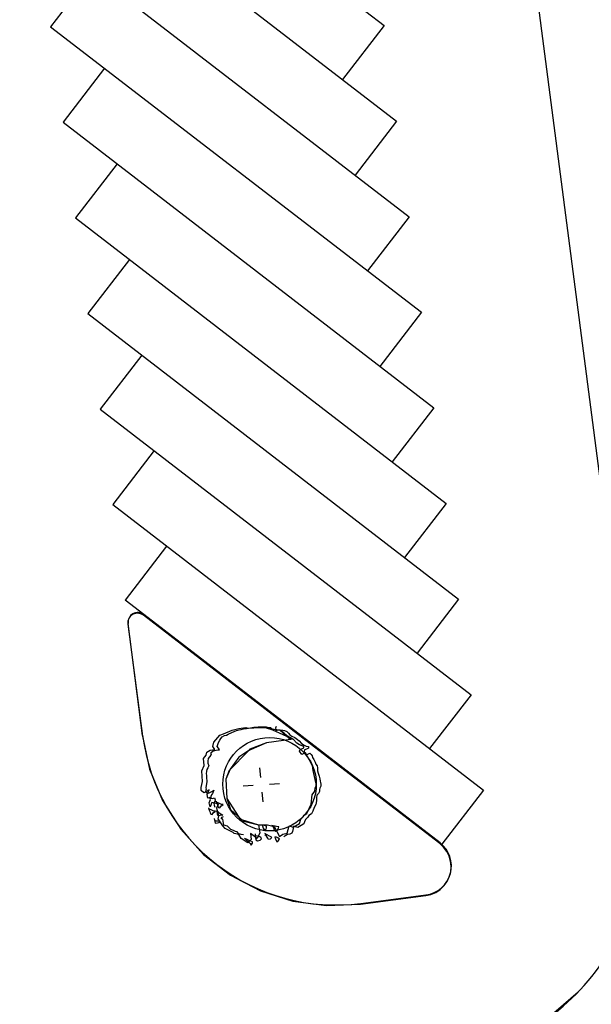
# Model space of a CAD drawing. Extents: x 446005 to 446745, y 447032 to 448234.
# Tile 31 of 127: x 446324 to 446353, y 447162 to 447212. Entities that reach past the tile are written whole.
import ezdxf

# ---------------------------------------------------------------- set-up
doc = ezdxf.new("R2010")
doc.units = 0
doc.header["$LTSCALE"] = 2
doc.header["$MEASUREMENT"] = 0
doc.linetypes.add('AUSGEZOGEN', pattern=[0])
for name, color, linetype in [('BOESCHG', 250, 'AUSGEZOGEN'), ('DB-Autohof', 15, 'CONTINUOUS'), ('FBRTOP', 250, 'AUSGEZOGEN')]:
    doc.layers.add(name, color=color, linetype=linetype)

msp = doc.modelspace()

# ---------------------------------------------------------------- linework, layer by layer
at = {"layer": 'BOESCHG'}
msp.add_lwpolyline([(446482.746, 447140.555, 0.000007), (446485.092, 447124.399, 0.000282)], format="xyb", dxfattribs=at)
at = {"layer": 'DB-Autohof', "linetype": 'Continuous'}
for p, q in [((446355.775, 447172.104), (446342.294, 447275.801)), ((446323.498, 447226.523), (446342.546, 447211.854)), ((446324.136, 447221.615), (446343.184, 447206.946)), ((446324.773, 447216.706), (446343.821, 447202.037)), ((446327.547, 447214.571), (446325.411, 447211.798)), ((446325.411, 447211.798), (446344.458, 447197.129)), ((446342.546, 447211.854), (446340.41, 447209.081)), ((446328.184, 447209.663), (446326.048, 447206.889)), ((446326.048, 447206.889), (446345.096, 447192.22)), ((446343.184, 447206.946), (446341.048, 447204.172)), ((446328.822, 447204.754), (446326.686, 447201.981)), ((446326.686, 447201.981), (446345.733, 447187.311)), ((446343.821, 447202.037), (446341.685, 447199.264)), ((446329.459, 447199.846), (446327.323, 447197.072)), ((446327.323, 447197.072), (446346.371, 447182.403)), ((446344.458, 447197.129), (446342.322, 447194.355)), ((446330.096, 447194.937), (446327.961, 447192.163)), ((446327.961, 447192.163), (446347.008, 447177.494)), ((446345.096, 447192.22), (446342.96, 447189.446)), ((446330.734, 447190.028), (446328.598, 447187.255)), ((446328.598, 447187.255), (446347.646, 447172.586)), ((446345.733, 447187.311), (446343.597, 447184.538)), ((446331.371, 447185.12), (446329.235, 447182.346)), ((446346.371, 447182.403), (446344.235, 447179.629)), ((446330.192, 447181.61), (446329.235, 447182.346)), ((446329.445, 447181.434), (446329.407, 447181.359)), ((446329.494, 447181.502), (446329.445, 447181.434)), ((446329.554, 447181.561), (446329.494, 447181.502)), ((446329.623, 447181.609), (446329.554, 447181.561)), ((446329.699, 447181.645), (446329.623, 447181.609)), ((446329.78, 447181.667), (446329.699, 447181.645)), ((446329.864, 447181.675), (446329.78, 447181.667)), ((446329.948, 447181.67), (446329.864, 447181.675)), ((446330.03, 447181.65), (446329.948, 447181.67)), ((446330.107, 447181.617), (446330.03, 447181.65)), ((446330.177, 447181.572), (446330.107, 447181.617)), ((446338.745, 447174.973), (446330.177, 447181.572)), ((446345.415, 447169.886), (446330.192, 447181.61)), ((446329.383, 447181.278), (446329.373, 447181.195)), ((446329.373, 447181.195), (446329.377, 447181.111)), ((446329.377, 447181.111), (446330.123, 447175.365)), ((446329.407, 447181.359), (446329.383, 447181.278)), ((446330.137, 447175.404), (446329.391, 447181.149)), ((446347.008, 447177.494), (446344.872, 447174.721)), ((446335.847, 447175.819), (446336.069, 447175.838)), ((446335.847, 447175.819), (446336.069, 447175.838)), ((446336.069, 447175.838), (446336.292, 447175.838)), ((446336.069, 447175.838), (446336.292, 447175.838)), ((446336.292, 447175.838), (446336.479, 447175.835)), ((446336.292, 447175.838), (446336.479, 447175.835)), ((446336.479, 447175.835), (446336.593, 447175.807)), ((446336.479, 447175.835), (446336.593, 447175.807)), ((446336.999, 447175.86), (446336.968, 447175.782)), ((446330.123, 447175.365), (446330.497, 447173.663)), ((446333.794, 447175.05), (446334.099, 447175.411)), ((446334.099, 447175.411), (446334.298, 447175.483)), ((446334.161, 447175.25), (446334.229, 447175.33)), ((446334.161, 447175.25), (446334.229, 447175.33)), ((446334.229, 447175.33), (446334.336, 447175.395)), ((446334.229, 447175.33), (446334.336, 447175.395)), ((446334.298, 447175.483), (446334.73, 447175.669)), ((446334.336, 447175.395), (446334.445, 447175.422)), ((446334.336, 447175.395), (446334.445, 447175.422)), ((446334.445, 447175.422), (446334.534, 447175.467)), ((446334.445, 447175.422), (446334.534, 447175.467)), ((446334.534, 447175.467), (446334.713, 447175.557)), ((446334.534, 447175.467), (446334.713, 447175.557)), ((446334.713, 447175.557), (446334.84, 447175.605)), ((446334.713, 447175.557), (446334.84, 447175.605)), ((446334.73, 447175.669), (446335.077, 447175.753)), ((446334.84, 447175.605), (446334.966, 447175.652)), ((446334.84, 447175.605), (446334.966, 447175.652)), ((446334.966, 447175.652), (446335.094, 447175.682)), ((446334.966, 447175.652), (446335.094, 447175.682)), ((446335.077, 447175.753), (446335.445, 447175.803)), ((446335.094, 447175.682), (446335.204, 447175.71)), ((446335.094, 447175.682), (446335.204, 447175.71)), ((446335.204, 447175.71), (446335.313, 447175.737)), ((446335.204, 447175.71), (446335.313, 447175.737)), ((446335.313, 447175.737), (446335.48, 447175.751)), ((446335.313, 447175.737), (446335.48, 447175.751)), ((446335.445, 447175.803), (446335.55, 447175.778)), ((446335.48, 447175.751), (446335.682, 447175.787)), ((446335.48, 447175.751), (446335.682, 447175.787)), ((446335.55, 447175.778), (446336.142, 447175.8)), ((446335.682, 447175.787), (446335.847, 447175.819)), ((446335.682, 447175.787), (446335.847, 447175.819)), ((446336.142, 447175.8), (446336.432, 447175.811)), ((446336.432, 447175.811), (446337.19, 447175.669)), ((446336.432, 447175.811), (446336.815, 447175.694)), ((446336.731, 447175.799), (446336.432, 447175.811)), ((446336.593, 447175.807), (446336.669, 447175.795)), ((446336.593, 447175.807), (446336.669, 447175.795)), ((446336.815, 447175.694), (446336.731, 447175.799)), ((446336.889, 447175.7), (446336.815, 447175.694)), ((446336.815, 447175.694), (446337.862, 447175.204)), ((446337.19, 447175.669), (446336.889, 447175.7)), ((446336.974, 447175.708), (446336.962, 447175.633)), ((446336.962, 447175.633), (446337.051, 447175.677)), ((446336.968, 447175.782), (446336.974, 447175.708)), ((446337.051, 447175.677), (446337.125, 447175.684)), ((446337.125, 447175.684), (446337.199, 447175.69)), ((446337.19, 447175.669), (446337.659, 447175.239)), ((446337.387, 447175.537), (446337.19, 447175.669)), ((446337.199, 447175.69), (446337.332, 447175.664)), ((446337.332, 447175.664), (446337.426, 447175.653)), ((446337.567, 447175.384), (446337.387, 447175.537)), ((446337.426, 447175.653), (446337.542, 447175.607)), ((446337.542, 447175.607), (446337.623, 447175.52)), ((446337.862, 447175.204), (446337.567, 447175.384)), ((446337.623, 447175.52), (446337.705, 447175.434)), ((446337.705, 447175.434), (446337.804, 447175.368)), ((446337.804, 447175.368), (446337.959, 447175.288)), ((446333.737, 447174.84), (446333.794, 447175.05)), ((446333.844, 447174.682), (446333.737, 447174.84)), ((446333.973, 447174.824), (446334.001, 447174.938)), ((446333.973, 447174.824), (446334.001, 447174.938)), ((446334.035, 447174.755), (446333.973, 447174.824)), ((446334.035, 447174.755), (446333.973, 447174.824)), ((446334.001, 447174.938), (446334.03, 447175.034)), ((446334.001, 447174.938), (446334.03, 447175.034)), ((446334.03, 447175.034), (446334.095, 447175.151)), ((446334.03, 447175.034), (446334.095, 447175.151)), ((446334.095, 447175.151), (446334.161, 447175.25)), ((446334.095, 447175.151), (446334.161, 447175.25)), ((446336.501, 447175.028), (446335.596, 447174.626)), ((446336.501, 447175.028), (446335.642, 447174.689)), ((446337.862, 447175.204), (446336.501, 447175.028)), ((446337.862, 447175.204), (446336.501, 447175.028)), ((446337.659, 447175.239), (446337.862, 447175.204)), ((446338.066, 447174.997), (446337.862, 447175.204)), ((446337.959, 447175.288), (446338.098, 447175.187)), ((446338.203, 447174.916), (446338.066, 447174.997)), ((446338.098, 447175.187), (446338.178, 447175.12)), ((446338.178, 447175.12), (446338.302, 447174.981)), ((446338.414, 447174.84), (446338.203, 447174.916)), ((446338.302, 447174.981), (446338.439, 447174.899)), ((446338.42, 447174.766), (446338.414, 447174.84)), ((446338.439, 447174.899), (446338.536, 447174.851)), ((446338.536, 447174.851), (446338.65, 447174.824)), ((446338.65, 447174.824), (446338.657, 447174.75)), ((446345.4, 447169.848), (446338.745, 447174.973)), ((446333.264, 447174.224), (446333.408, 447174.395)), ((446333.408, 447174.395), (446333.427, 447174.535)), ((446333.427, 447174.535), (446333.605, 447174.643)), ((446333.645, 447174.379), (446333.572, 447174.294)), ((446333.645, 447174.379), (446333.572, 447174.294)), ((446333.605, 447174.643), (446333.844, 447174.682)), ((446333.651, 447174.443), (446333.645, 447174.379)), ((446333.651, 447174.443), (446333.645, 447174.379)), ((446333.651, 447174.443), (446333.663, 447174.518)), ((446333.651, 447174.443), (446333.663, 447174.518)), ((446333.663, 447174.518), (446333.768, 447174.602)), ((446333.663, 447174.518), (446333.768, 447174.602)), ((446333.768, 447174.602), (446333.841, 447174.627)), ((446333.768, 447174.602), (446333.841, 447174.627)), ((446333.841, 447174.627), (446333.913, 447174.651)), ((446333.841, 447174.627), (446333.913, 447174.651)), ((446333.913, 447174.651), (446334.006, 447174.659)), ((446333.913, 447174.651), (446334.006, 447174.659)), ((446334.006, 447174.659), (446334.08, 447174.665)), ((446334.006, 447174.659), (446334.08, 447174.665)), ((446334.08, 447174.665), (446334.035, 447174.755)), ((446334.08, 447174.665), (446334.035, 447174.755)), ((446335.596, 447174.626), (446334.584, 447173.606)), ((446335.596, 447174.626), (446335.077, 447174.276)), ((446335.642, 447174.689), (446335.596, 447174.626)), ((446338.192, 447174.598), (446338.223, 447174.675)), ((446338.319, 447174.422), (446338.192, 447174.598)), ((446338.223, 447174.675), (446338.42, 447174.766)), ((446338.497, 447174.512), (446338.319, 447174.422)), ((446338.459, 447174.659), (446338.428, 447174.581)), ((446338.428, 447174.581), (446338.473, 447174.492)), ((446338.549, 447174.703), (446338.459, 447174.659)), ((446338.473, 447174.492), (446338.555, 447174.406)), ((446338.806, 447173.941), (446338.497, 447174.512)), ((446338.657, 447174.75), (446338.549, 447174.703)), ((446338.555, 447174.406), (446338.627, 447174.431)), ((446338.627, 447174.431), (446338.734, 447174.495)), ((446338.734, 447174.495), (446338.796, 447174.426)), ((446338.796, 447174.426), (446338.839, 447174.355)), ((446338.839, 447174.355), (446338.865, 447174.264)), ((446333.185, 447173.582), (446333.295, 447173.856)), ((446333.295, 447173.856), (446333.264, 447174.224)), ((446333.5, 447174.208), (446333.485, 447174.074)), ((446333.5, 447174.208), (446333.485, 447174.074)), ((446333.485, 447174.074), (446333.493, 447173.969)), ((446333.485, 447174.074), (446333.493, 447173.969)), ((446333.531, 447173.84), (446333.487, 447173.73)), ((446333.531, 447173.84), (446333.487, 447173.73)), ((446333.493, 447173.969), (446333.531, 447173.84)), ((446333.493, 447173.969), (446333.531, 447173.84)), ((446333.572, 447174.294), (446333.5, 447174.208)), ((446333.572, 447174.294), (446333.5, 447174.208)), ((446335.077, 447174.276), (446334.627, 447173.66)), ((446338.869, 447173.853), (446338.806, 447173.941)), ((446338.865, 447174.264), (446338.93, 447174.158)), ((446338.891, 447173.594), (446338.869, 447173.853)), ((446338.93, 447174.158), (446338.996, 447174.033)), ((446338.996, 447174.033), (446339.042, 447173.925)), ((446339.042, 447173.925), (446339.106, 447173.837)), ((446339.106, 447173.837), (446339.113, 447173.744)), ((446330.497, 447173.663), (446331.161, 447172.051)), ((446333.205, 447173.028), (446333.185, 447173.582)), ((446333.421, 447173.566), (446333.406, 447173.432)), ((446333.421, 447173.566), (446333.406, 447173.432)), ((446333.406, 447173.432), (446333.413, 447173.353)), ((446333.406, 447173.432), (446333.413, 447173.353)), ((446333.413, 447173.353), (446333.426, 447173.195)), ((446333.413, 447173.353), (446333.426, 447173.195)), ((446333.441, 447173.647), (446333.421, 447173.566)), ((446333.441, 447173.647), (446333.421, 447173.566)), ((446333.487, 447173.73), (446333.441, 447173.647)), ((446333.487, 447173.73), (446333.441, 447173.647)), ((446334.627, 447173.66), (446334.407, 447173.161)), ((446334.584, 447173.606), (446334.407, 447173.161)), ((446336.205, 447173.232), (446336.163, 447173.742)), ((446339.035, 447172.991), (446338.891, 447173.594)), ((446339.113, 447173.744), (446339.121, 447173.652)), ((446339.121, 447173.652), (446339.127, 447173.578)), ((446339.127, 447173.578), (446339.155, 447173.468)), ((446339.155, 447173.468), (446339.206, 447173.305)), ((446339.206, 447173.305), (446339.235, 447173.177)), ((446333.15, 447172.732), (446333.205, 447173.028)), ((446333.404, 447172.823), (446333.386, 447172.715)), ((446333.404, 447172.823), (446333.386, 447172.715)), ((446333.441, 447173.011), (446333.404, 447172.823)), ((446333.441, 447173.011), (446333.404, 447172.823)), ((446333.426, 447173.195), (446333.435, 447173.09)), ((446333.426, 447173.195), (446333.435, 447173.09)), ((446333.435, 447173.09), (446333.441, 447173.011)), ((446333.435, 447173.09), (446333.441, 447173.011)), ((446334.407, 447173.161), (446334.456, 447172.169)), ((446334.407, 447173.161), (446334.456, 447172.169)), ((446335.813, 447172.829), (446335.303, 447172.787)), ((446336.659, 447172.897), (446337.169, 447172.939)), ((446339.002, 447172.709), (446339.05, 447172.806)), ((446339.059, 447172.919), (446339.035, 447172.991)), ((446339.05, 447172.806), (446339.059, 447172.919)), ((446339.235, 447173.177), (446339.265, 447173.049)), ((446339.265, 447173.049), (446339.271, 447172.975)), ((446339.271, 447172.975), (446339.296, 447172.902)), ((446339.296, 447172.902), (446339.286, 447172.79)), ((446333.137, 447172.572), (446333.15, 447172.732)), ((446333.28, 447172.451), (446333.137, 447172.572)), ((446333.558, 447172.607), (446333.28, 447172.451)), ((446333.393, 447172.636), (446333.373, 447172.555)), ((446333.393, 447172.636), (446333.373, 447172.555)), ((446333.373, 447172.555), (446333.406, 447172.478)), ((446333.373, 447172.555), (446333.406, 447172.478)), ((446333.386, 447172.715), (446333.393, 447172.636)), ((446333.386, 447172.715), (446333.393, 447172.636)), ((446333.406, 447172.478), (446333.516, 447172.435)), ((446333.406, 447172.478), (446333.516, 447172.435)), ((446333.446, 447172.359), (446333.558, 447172.607)), ((446333.488, 447172.177), (446333.446, 447172.359)), ((446333.516, 447172.435), (446333.72, 447172.531)), ((446333.516, 447172.435), (446333.72, 447172.531)), ((446333.683, 447172.343), (446333.636, 447172.259)), ((446333.683, 447172.343), (446333.636, 447172.259)), ((446333.728, 447172.426), (446333.683, 447172.343)), ((446333.728, 447172.426), (446333.683, 447172.343)), ((446333.72, 447172.531), (446333.794, 447172.59)), ((446333.72, 447172.531), (446333.794, 447172.59)), ((446333.794, 447172.59), (446333.728, 447172.426)), ((446333.794, 447172.59), (446333.728, 447172.426)), ((446336.267, 447172.494), (446336.31, 447171.984)), ((446338.793, 447171.872), (446338.847, 447172.342)), ((446338.847, 447172.342), (446338.979, 447172.539)), ((446338.979, 447172.539), (446339.002, 447172.709)), ((446339.083, 447172.326), (446339.075, 447172.195)), ((446339.168, 447172.426), (446339.083, 447172.326)), ((446339.215, 447172.523), (446339.168, 447172.426)), ((446339.226, 447172.617), (446339.215, 447172.523)), ((446339.239, 447172.693), (446339.226, 447172.617)), ((446339.286, 447172.79), (446339.239, 447172.693)), ((446347.646, 447172.586), (446345.51, 447169.812)), ((446331.161, 447172.051), (446332.095, 447170.58)), ((446333.591, 447172.212), (446333.488, 447172.177)), ((446333.56, 447171.945), (446333.626, 447172.109)), ((446333.604, 447171.737), (446333.56, 447171.945)), ((446333.626, 447172.109), (446333.591, 447172.212)), ((446333.697, 447171.949), (446333.604, 447171.737)), ((446333.636, 447172.259), (446333.643, 447172.181)), ((446333.636, 447172.259), (446333.643, 447172.181)), ((446333.643, 447172.181), (446333.724, 447172.161)), ((446333.643, 447172.181), (446333.724, 447172.161)), ((446334.04, 447171.866), (446333.697, 447171.949)), ((446333.724, 447172.161), (446333.827, 447172.196)), ((446333.724, 447172.161), (446333.827, 447172.196)), ((446333.843, 447172.012), (446333.797, 447171.928)), ((446333.843, 447172.012), (446333.797, 447171.928)), ((446333.797, 447171.928), (446333.805, 447171.823)), ((446333.797, 447171.928), (446333.805, 447171.823)), ((446333.805, 447171.823), (446333.84, 447171.72)), ((446333.805, 447171.823), (446333.84, 447171.72)), ((446333.827, 447172.196), (446333.862, 447172.093)), ((446333.827, 447172.196), (446333.862, 447172.093)), ((446333.862, 447172.093), (446333.843, 447172.012)), ((446333.862, 447172.093), (446333.843, 447172.012)), ((446333.907, 447172.024), (446333.934, 447171.933)), ((446333.907, 447172.024), (446333.934, 447171.933)), ((446333.934, 447171.933), (446333.978, 447171.843)), ((446333.934, 447171.933), (446333.978, 447171.843)), ((446333.944, 447171.676), (446334.04, 447171.866)), ((446334.085, 447171.908), (446333.969, 447171.955)), ((446334.085, 447171.908), (446333.969, 447171.955)), ((446333.978, 447171.843), (446334.003, 447171.771)), ((446333.978, 447171.843), (446334.003, 447171.771)), ((446334.182, 447171.86), (446334.085, 447171.908)), ((446334.182, 447171.86), (446334.085, 447171.908)), ((446334.153, 447171.765), (446334.276, 447171.85)), ((446334.153, 447171.765), (446334.276, 447171.85)), ((446334.276, 447171.85), (446334.182, 447171.86)), ((446334.276, 447171.85), (446334.182, 447171.86)), ((446334.456, 447172.169), (446335.206, 447171.014)), ((446334.456, 447172.169), (446334.656, 447171.604)), ((446338.572, 447171.387), (446338.793, 447171.872)), ((446339.029, 447171.855), (446338.949, 447171.699)), ((446339.069, 447172.045), (446339.029, 447171.855)), ((446339.075, 447172.195), (446339.069, 447172.045)), ((446333.516, 447171.682), (446333.542, 447171.591)), ((446333.516, 447171.682), (446333.542, 447171.591)), ((446333.542, 447171.591), (446333.587, 447171.501)), ((446333.542, 447171.591), (446333.587, 447171.501)), ((446333.694, 447171.566), (446333.578, 447171.612)), ((446333.694, 447171.566), (446333.578, 447171.612)), ((446333.587, 447171.501), (446333.612, 447171.429)), ((446333.587, 447171.501), (446333.612, 447171.429)), ((446333.612, 447171.429), (446333.637, 447171.356)), ((446333.612, 447171.429), (446333.637, 447171.356)), ((446333.637, 447171.356), (446333.712, 447171.344)), ((446333.637, 447171.356), (446333.712, 447171.344)), ((446333.791, 447171.518), (446333.694, 447171.566)), ((446333.791, 447171.518), (446333.694, 447171.566)), ((446333.712, 447171.344), (446333.761, 447171.423)), ((446333.712, 447171.344), (446333.761, 447171.423)), ((446333.761, 447171.423), (446333.885, 447171.507)), ((446333.761, 447171.423), (446333.885, 447171.507)), ((446333.885, 447171.507), (446333.791, 447171.518)), ((446333.885, 447171.507), (446333.791, 447171.518)), ((446333.927, 447171.56), (446334.011, 447171.455)), ((446333.927, 447171.56), (446334.011, 447171.455)), ((446334.051, 447171.259), (446333.944, 447171.676)), ((446333.975, 447171.433), (446333.951, 447171.506)), ((446333.975, 447171.433), (446333.951, 447171.506)), ((446333.981, 447171.359), (446333.975, 447171.433)), ((446333.981, 447171.359), (446333.975, 447171.433)), ((446334.026, 447171.27), (446333.981, 447171.359)), ((446334.026, 447171.27), (446333.981, 447171.359)), ((446334.003, 447171.771), (446334.028, 447171.699)), ((446334.003, 447171.771), (446334.028, 447171.699)), ((446334.011, 447171.455), (446334.148, 447171.373)), ((446334.011, 447171.455), (446334.148, 447171.373)), ((446334.117, 447171.296), (446334.026, 447171.27)), ((446334.117, 447171.296), (446334.026, 447171.27)), ((446334.028, 447171.699), (446334.103, 447171.686)), ((446334.028, 447171.699), (446334.103, 447171.686)), ((446334.103, 447171.686), (446334.153, 447171.765)), ((446334.103, 447171.686), (446334.153, 447171.765)), ((446334.191, 447171.302), (446334.117, 447171.296)), ((446334.191, 447171.302), (446334.117, 447171.296)), ((446334.148, 447171.373), (446334.265, 447171.309)), ((446334.148, 447171.373), (446334.265, 447171.309)), ((446334.265, 447171.309), (446334.191, 447171.302)), ((446334.265, 447171.309), (446334.191, 447171.302)), ((446334.656, 447171.604), (446335.222, 447171.08)), ((446338.381, 447171.222), (446338.431, 447171.301)), ((446338.431, 447171.301), (446338.572, 447171.387)), ((446338.667, 447171.285), (446338.618, 447171.206)), ((446338.809, 447171.371), (446338.667, 447171.285)), ((446338.872, 447171.507), (446338.809, 447171.371)), ((446338.949, 447171.699), (446338.872, 447171.507)), ((446333.808, 447171.132), (446333.866, 447170.894)), ((446333.808, 447171.132), (446333.866, 447170.894)), ((446333.895, 447170.99), (446333.833, 447171.059)), ((446333.895, 447170.99), (446333.833, 447171.059)), ((446333.866, 447170.894), (446333.977, 447170.904)), ((446333.866, 447170.894), (446333.977, 447170.904)), ((446334.006, 447170.999), (446333.895, 447170.99)), ((446334.006, 447170.999), (446333.895, 447170.99)), ((446333.977, 447170.904), (446334.049, 447170.928)), ((446333.977, 447170.904), (446334.049, 447170.928)), ((446334.12, 447170.972), (446334.006, 447170.999)), ((446334.12, 447170.972), (446334.006, 447170.999)), ((446334.015, 447171.111), (446334.051, 447171.259)), ((446334.255, 447170.758), (446334.015, 447171.111)), ((446334.049, 447170.928), (446334.12, 447170.972)), ((446334.049, 447170.928), (446334.12, 447170.972)), ((446334.168, 447171.12), (446334.226, 447171.206)), ((446334.168, 447171.12), (446334.226, 447171.206)), ((446334.251, 447171.094), (446334.168, 447171.12)), ((446334.251, 447171.094), (446334.168, 447171.12)), ((446334.226, 447171.206), (446334.288, 447171.243)), ((446334.226, 447171.206), (446334.288, 447171.243)), ((446334.309, 447170.791), (446334.251, 447171.094)), ((446334.309, 447170.791), (446334.251, 447171.094)), ((446334.491, 447170.742), (446334.309, 447170.791)), ((446334.491, 447170.742), (446334.309, 447170.791)), ((446335.206, 447171.014), (446335.334, 447171.004)), ((446335.222, 447171.08), (446336.087, 447170.807)), ((446335.334, 447171.004), (446336.087, 447170.807)), ((446336.087, 447170.807), (446336.552, 447170.809)), ((446336.087, 447170.807), (446336.158, 447170.403)), ((446336.283, 447170.824), (446336.335, 447170.643)), ((446336.283, 447170.824), (446336.335, 447170.643)), ((446336.399, 447170.778), (446336.323, 447170.79)), ((446336.399, 447170.778), (446336.323, 447170.79)), ((446336.494, 447170.749), (446336.399, 447170.778)), ((446336.494, 447170.749), (446336.399, 447170.778)), ((446336.552, 447170.809), (446336.895, 447170.725)), ((446336.847, 447170.76), (446336.772, 447170.772)), ((446336.847, 447170.76), (446336.772, 447170.772)), ((446336.789, 447170.792), (446336.855, 447170.667)), ((446336.789, 447170.792), (446336.855, 447170.667)), ((446337.866, 447170.695), (446338.187, 447170.871)), ((446338.187, 447170.871), (446338.261, 447171.101)), ((446338.261, 447171.101), (446338.381, 447171.222)), ((446338.423, 447170.854), (446338.281, 447170.768)), ((446338.451, 447170.968), (446338.423, 447170.854)), ((446338.497, 447171.084), (446338.451, 447170.968)), ((446338.618, 447171.206), (446338.497, 447171.084)), ((446332.095, 447170.58), (446333.271, 447169.292)), ((446334.369, 447170.626), (446334.255, 447170.758)), ((446334.785, 447170.424), (446334.369, 447170.626)), ((446334.563, 447170.667), (446334.491, 447170.742)), ((446334.563, 447170.667), (446334.491, 447170.742)), ((446334.667, 447170.578), (446334.563, 447170.667)), ((446334.667, 447170.578), (446334.563, 447170.667)), ((446334.801, 447170.525), (446334.667, 447170.578)), ((446334.801, 447170.525), (446334.667, 447170.578)), ((446334.838, 447170.37), (446334.785, 447170.424)), ((446334.903, 447170.469), (446334.801, 447170.525)), ((446334.903, 447170.469), (446334.801, 447170.525)), ((446335.086, 447170.309), (446334.838, 447170.37)), ((446334.986, 447170.443), (446334.903, 447170.469)), ((446334.986, 447170.443), (446334.903, 447170.469)), ((446335.075, 447170.353), (446334.986, 447170.443)), ((446335.075, 447170.353), (446334.986, 447170.443)), ((446335.142, 447170.327), (446335.075, 447170.353)), ((446335.142, 447170.327), (446335.075, 447170.353)), ((446335.196, 447170.099), (446335.086, 447170.309)), ((446335.207, 447170.316), (446335.142, 447170.327)), ((446335.207, 447170.316), (446335.142, 447170.327)), ((446335.323, 447170.293), (446335.207, 447170.316)), ((446335.323, 447170.293), (446335.207, 447170.316)), ((446335.677, 447170.363), (446335.721, 447170.05)), ((446336.014, 447170.112), (446335.677, 447170.363)), ((446335.913, 447170.346), (446335.928, 447170.161)), ((446335.913, 447170.346), (446335.928, 447170.161)), ((446336.158, 447170.403), (446336.014, 447170.112)), ((446336.335, 447170.643), (446336.38, 447170.553)), ((446336.335, 447170.643), (446336.38, 447170.553)), ((446336.38, 447170.553), (446336.49, 447170.581)), ((446336.38, 447170.553), (446336.49, 447170.581)), ((446336.394, 447170.386), (446336.63, 447170.239)), ((446336.394, 447170.386), (446336.63, 447170.239)), ((446336.5, 447170.228), (446336.42, 447170.296)), ((446336.5, 447170.228), (446336.42, 447170.296)), ((446336.49, 447170.581), (446336.502, 447170.657)), ((446336.49, 447170.581), (446336.502, 447170.657)), ((446336.502, 447170.657), (446336.494, 447170.749)), ((446336.502, 447170.657), (446336.494, 447170.749)), ((446336.941, 447170.749), (446336.847, 447170.76)), ((446336.941, 447170.749), (446336.847, 447170.76)), ((446336.855, 447170.667), (446336.901, 447170.56)), ((446336.855, 447170.667), (446336.901, 447170.56)), ((446336.895, 447170.725), (446337.162, 447170.207)), ((446336.901, 447170.56), (446336.982, 447170.492)), ((446336.901, 447170.56), (446336.982, 447170.492)), ((446337.018, 447170.718), (446336.941, 447170.749)), ((446337.018, 447170.718), (446336.941, 447170.749)), ((446336.982, 447170.492), (446337.054, 447170.516)), ((446336.982, 447170.492), (446337.054, 447170.516)), ((446337.131, 447170.709), (446337.018, 447170.718)), ((446337.131, 447170.709), (446337.018, 447170.718)), ((446337.054, 447170.516), (446337.119, 447170.634)), ((446337.054, 447170.516), (446337.119, 447170.634)), ((446337.119, 447170.634), (446337.131, 447170.709)), ((446337.119, 447170.634), (446337.131, 447170.709)), ((446337.162, 447170.207), (446337.337, 447170.334)), ((446337.337, 447170.334), (446337.556, 447170.389)), ((446337.574, 447170.317), (446337.486, 447170.254)), ((446337.556, 447170.389), (446337.657, 447170.752)), ((446337.703, 447170.328), (446337.574, 447170.317)), ((446337.657, 447170.752), (446337.866, 447170.695)), ((446337.793, 447170.373), (446337.703, 447170.328)), ((446337.84, 447170.47), (446337.793, 447170.373)), ((446337.865, 447170.621), (446337.84, 447170.47)), ((446337.893, 447170.735), (446337.865, 447170.621)), ((446337.988, 447170.706), (446337.893, 447170.735)), ((446338.103, 447170.678), (446337.988, 447170.706)), ((446338.192, 447170.723), (446338.103, 447170.678)), ((446338.281, 447170.768), (446338.192, 447170.723)), ((446335.549, 447169.886), (446335.196, 447170.099)), ((446335.372, 447170.133), (446335.656, 447169.859)), ((446335.372, 447170.133), (446335.656, 447169.859)), ((446335.509, 447170.052), (446335.432, 447170.083)), ((446335.509, 447170.052), (446335.432, 447170.083)), ((446335.606, 447170.004), (446335.509, 447170.052)), ((446335.606, 447170.004), (446335.509, 447170.052)), ((446335.721, 447170.05), (446335.549, 447169.886)), ((446335.702, 447169.975), (446335.606, 447170.004)), ((446335.702, 447169.975), (446335.606, 447170.004)), ((446335.656, 447169.859), (446335.719, 447169.771)), ((446335.656, 447169.859), (446335.719, 447169.771)), ((446335.779, 447169.944), (446335.702, 447169.975)), ((446335.779, 447169.944), (446335.702, 447169.975)), ((446335.719, 447169.771), (446335.785, 447169.87)), ((446335.719, 447169.771), (446335.785, 447169.87)), ((446335.785, 447169.87), (446335.779, 447169.944)), ((446335.785, 447169.87), (446335.779, 447169.944)), ((446335.928, 447170.161), (446335.958, 447170.033)), ((446335.928, 447170.161), (446335.958, 447170.033)), ((446335.958, 447170.033), (446336.036, 447169.984)), ((446335.958, 447170.033), (446336.036, 447169.984)), ((446336.11, 447170.214), (446335.978, 447170.24)), ((446336.11, 447170.214), (446335.978, 447170.24)), ((446336.036, 447169.984), (446336.183, 447170.015)), ((446336.036, 447169.984), (446336.183, 447170.015)), ((446336.206, 447170.184), (446336.11, 447170.214)), ((446336.206, 447170.184), (446336.11, 447170.214)), ((446336.183, 447170.015), (446336.251, 447170.095)), ((446336.183, 447170.015), (446336.251, 447170.095)), ((446336.251, 447170.095), (446336.206, 447170.184)), ((446336.251, 447170.095), (446336.206, 447170.184)), ((446336.565, 447170.121), (446336.5, 447170.228)), ((446336.565, 447170.121), (446336.5, 447170.228)), ((446336.609, 447170.051), (446336.565, 447170.121)), ((446336.609, 447170.051), (446336.565, 447170.121)), ((446336.681, 447170.075), (446336.609, 447170.051)), ((446336.681, 447170.075), (446336.609, 447170.051)), ((446336.63, 447170.239), (446336.726, 447170.209)), ((446336.63, 447170.239), (446336.726, 447170.209)), ((446336.75, 447170.137), (446336.681, 447170.075)), ((446336.75, 447170.137), (446336.681, 447170.075)), ((446336.726, 447170.209), (446336.75, 447170.137)), ((446336.726, 447170.209), (446336.75, 447170.137)), ((446337.008, 447170.177), (446336.932, 447170.189)), ((446337.008, 447170.177), (446336.932, 447170.189)), ((446336.934, 447170.171), (446337.003, 447170.009)), ((446336.934, 447170.171), (446337.003, 447170.009)), ((446337.003, 447170.009), (446337.028, 447169.936)), ((446337.003, 447170.009), (446337.028, 447169.936)), ((446337.085, 447170.146), (446337.008, 447170.177)), ((446337.085, 447170.146), (446337.008, 447170.177)), ((446337.028, 447169.936), (446337.099, 447169.98)), ((446337.028, 447169.936), (446337.099, 447169.98)), ((446337.165, 447170.078), (446337.085, 447170.146)), ((446337.165, 447170.078), (446337.085, 447170.146)), ((446337.099, 447169.98), (446337.165, 447170.078)), ((446337.099, 447169.98), (446337.165, 447170.078)), ((446337.486, 447170.254), (446337.398, 447170.191)), ((446345.599, 447169.663), (446345.4, 447169.848)), ((446333.271, 447169.292), (446334.652, 447168.229)), ((446345.762, 447169.446), (446345.599, 447169.663)), ((446345.883, 447169.203), (446345.762, 447169.446)), ((446345.958, 447168.942), (446345.883, 447169.203)), ((446345.985, 447168.672), (446345.958, 447168.942)), ((446345.892, 447168.139), (446345.963, 447168.401)), ((446345.963, 447168.401), (446345.985, 447168.672)), ((446334.652, 447168.229), (446336.196, 447167.421)), ((446345.616, 447167.674), (446345.775, 447167.894)), ((446345.775, 447167.894), (446345.892, 447168.139)), ((446336.196, 447167.421), (446337.858, 447166.894)), ((446344.943, 447167.231), (446345.193, 447167.337)), ((446345.193, 447167.337), (446345.42, 447167.486)), ((446345.42, 447167.486), (446345.616, 447167.674)), ((446337.858, 447166.894), (446339.586, 447166.664)), ((446339.586, 447166.664), (446341.327, 447166.736)), ((446341.327, 447166.736), (446344.678, 447167.172)), ((446341.342, 447166.775), (446344.692, 447167.21)), ((446344.678, 447167.172), (446344.943, 447167.231)), ((446352.505, 447162.219), (446350.878, 447160.812))]:
    msp.add_line(p, q, dxfattribs=at)
msp.add_circle((446336.659, 447172.897), 2.4, dxfattribs=at)
for centre, radius, start, end in [((446329.887, 447181.214), 0.5, 52.3977, 187.3996), ((446340.054, 447176.691), 10, 187.3996, 277.3996), ((446343.875, 447170.557), 12, 274.8479, 7.4069), ((446344.499, 447168.697), 1.5, 277.3996, 52.3977)]:
    msp.add_arc(centre, radius, start, end, dxfattribs=at)
at = {"layer": 'FBRTOP'}
for points in [[(446412.075, 447372.655, 0.000006), (446414.084, 447357.131, 0.00001), (446415.257, 447348.066, 0.000016), (446416.854, 447335.736, -0.000001), (446418.45, 447323.406, -0.000146), (446420.528, 447307.322, -0.000272), (446421.634, 447298.702, -0.00647), (446421.709, 447298.052, -0.000174), (446424.154, 447273.889, -0.003297), (446424.467, 447270.569, -0.001172), (446425.263, 447261.222)], [(446363.327, 447740.448, 0.000002), (446366.277, 447717.758, 0.000326)]]:
    msp.add_lwpolyline(points, format="xyb", dxfattribs=at)

doc.saveas('drawing.dxf')
